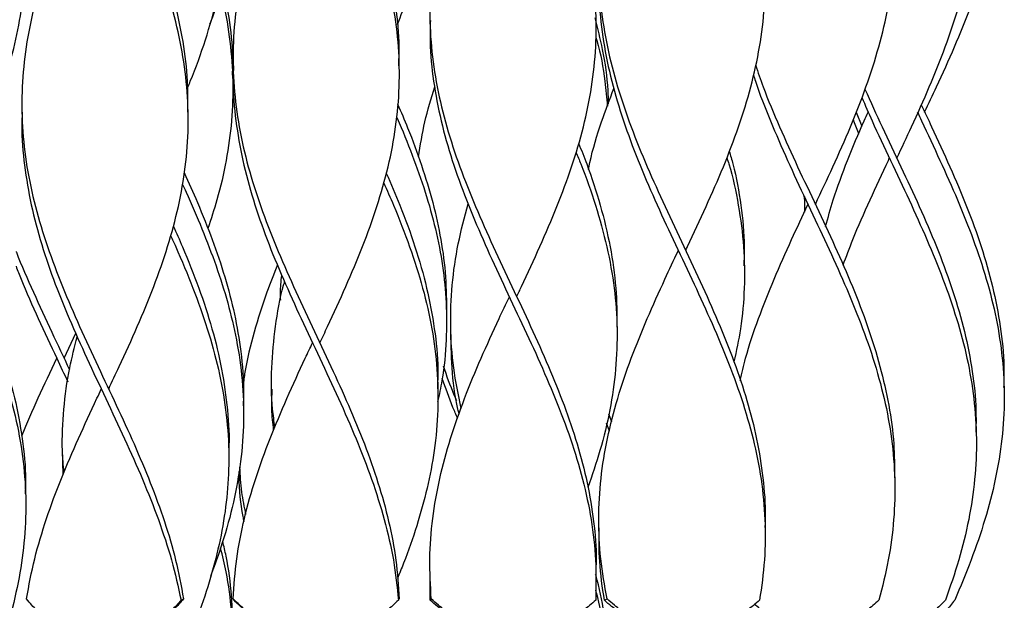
# Model space of a CAD drawing. Header units: millimetres. Extents: x 1128 to 3106, y 573 to 3385.
# Tile 10 of 44: x 1348 to 1615, y 1768 to 1925. Entities that reach past the tile are written whole.
import ezdxf

# ---------------------------------------------------------------- set-up
doc = ezdxf.new("R2010")
doc.units = ezdxf.units.MM

msp = doc.modelspace()

# ---------------------------------------------------------------- linework, layer by layer
at = {"color": 7, "linetype": 'Continuous', "lineweight": 25}
for p, q in [((1459.3, 1924.8), (1459.3, 1924.8)), ((1504.3, 1924.8), (1504.3, 1924.8)), ((1406.02, 1912.3), (1406.02, 1912.3)), ((1451.02, 1912.3), (1451.02, 1912.3)), ((1393.85, 1899.8), (1393.85, 1899.81)), ((1574.7, 1899.81), (1576.26, 1895.96)), ((1560.67, 1876.91), (1560.74, 1874.85)), ((1560.75, 1874.82), (1560.75, 1874.82)), ((1544.44, 1858.15), (1544.44, 1858.15)), ((1463.8, 1845.22), (1463.8, 1845.22)), ((1360.27, 1833.15), (1363.44, 1839.92)), ((1464.96, 1841.48), (1464.96, 1841.48)), ((1509.96, 1841.48), (1509.96, 1841.48)), ((1416.47, 1824.82), (1416.47, 1824.82)), ((1461.47, 1824.82), (1461.47, 1824.82)), ((1614.75, 1824.8), (1614.75, 1824.8)), ((1408.85, 1820.22), (1408.85, 1820.22)), ((1508.53, 1815.92), (1507.71, 1818.01)), ((1507.89, 1813.44), (1507.12, 1815.56)), ((1607.22, 1812.3), (1607.22, 1812.3)), ((1359.83, 1808.15), (1359.83, 1808.15)), ((1360.01, 1801.68), (1359.83, 1808.15)), ((1404.83, 1808.15), (1404.83, 1808.15)), ((1585.13, 1800.02), (1585.14, 1799.84)), ((1585.16, 1799.8), (1585.16, 1799.8)), ((1349.88, 1795.22), (1349.88, 1795.22)), ((1505.05, 1787.3), (1505.05, 1787.3)), ((1550.05, 1787.3), (1550.05, 1787.3)), ((1459.3, 1774.8), (1459.3, 1774.8)), ((1459.4, 1767.61), (1459.42, 1774.8)), ((1504.3, 1774.8), (1504.3, 1774.8))]:
    msp.add_line(p, q, dxfattribs=at)
at = {"color": 7, "linetype": 'Continuous', "lineweight": 25, "flags": 128}
for points in [[(1593.25, 1899.8), (1593.25, 1899.8), (1593.25, 1899.8)], [(1583.72, 1887.3), (1583.72, 1887.3), (1583.72, 1887.3)], [(1585.72, 1887.3), (1585.72, 1887.3), (1585.72, 1887.3)], [(1563.65, 1874.8), (1563.66, 1874.8), (1563.66, 1874.8)], [(1526.55, 1862.3), (1526.55, 1862.3), (1526.55, 1862.3)], [(1528.55, 1862.3), (1528.55, 1862.3), (1528.55, 1862.3)], [(1480.8, 1849.8), (1480.8, 1849.8), (1480.8, 1849.8)], [(1482.8, 1849.8), (1482.8, 1849.8), (1482.8, 1849.8)], [(1427.52, 1837.3), (1427.52, 1837.3), (1427.52, 1837.3)], [(1429.52, 1837.3), (1429.52, 1837.3), (1429.52, 1837.3)], [(1358.27, 1833.15), (1358.27, 1833.15), (1358.27, 1833.15)], [(1360.27, 1833.15), (1360.27, 1833.15), (1360.27, 1833.15)], [(1370.35, 1824.8), (1370.35, 1824.8), (1370.35, 1824.8)], [(1372.35, 1824.8), (1372.35, 1824.8), (1372.35, 1824.8)]]:
    msp.add_lwpolyline(points, dxfattribs=at)
at = {"color": 7, "linetype": 'Continuous', "lineweight": 25}
for points, knots in [([(1372.34, 1824.81), (1373.3, 1826.84), (1375.96, 1832.48), (1380.17, 1841.72), (1384.65, 1852.54), (1388.45, 1863.37), (1391.37, 1874.19), (1393.27, 1885.01), (1394.05, 1895.83), (1393.67, 1906.65), (1392.14, 1917.47), (1389.56, 1928.29), (1386.04, 1939.12), (1381.77, 1949.94), (1376.96, 1960.76), (1371.87, 1971.58), (1366.73, 1982.45), (1361.8, 1993.38), (1357.36, 2004.37), (1353.64, 2015.35), (1350.88, 2026.33), (1349.11, 2037.32), (1348.92, 2044.64), (1348.83, 2048.3)], [0, 0, 0, 0, 0.0272683, 0.0756818, 0.1241012, 0.17253, 0.2209469, 0.2693608, 0.317784, 0.3662104, 0.4146253, 0.4630405, 0.5114677, 0.55989, 0.6083037, 0.6567212, 0.7051502, 0.754292, 0.8034286, 0.8525692, 0.9017202, 0.9508632, 1, 1, 1, 1]), ([(1393.75, 1899.8), (1393.78, 1902.59), (1393.85, 1908.94), (1392.63, 1918.87), (1390.36, 1929.58), (1387.11, 1940.29), (1383.08, 1951.01), (1378.46, 1961.72), (1373.48, 1972.44), (1368.36, 1983.22), (1363.36, 1994.08), (1358.75, 2005), (1354.79, 2015.92), (1351.71, 2026.85), (1349.57, 2037.77), (1349.11, 2045.05), (1348.88, 2048.69)], [0, 0, 0, 0, 0.056062, 0.12803, 0.199982, 0.27194, 0.343916, 0.415873, 0.487825, 0.559794, 0.633169, 0.706529, 0.77989, 0.853266, 0.92664, 1, 1, 1, 1]), ([(1429.52, 1837.31), (1430.21, 1838.78), (1432.61, 1843.86), (1436.6, 1852.54), (1441.17, 1863.37), (1445.08, 1874.19), (1448.15, 1885.01), (1450.22, 1895.83), (1451.18, 1906.65), (1450.97, 1917.47), (1449.62, 1928.29), (1447.19, 1939.12), (1443.81, 1949.94), (1439.64, 1960.76), (1434.91, 1971.58), (1429.82, 1982.45), (1424.64, 1993.38), (1419.64, 2004.37), (1415.1, 2015.35), (1411.29, 2026.33), (1408.31, 2037.32), (1407.23, 2044.64), (1406.7, 2048.3)], [0, 0, 0, 0, 0.0209249, 0.0722126, 0.1235104, 0.1747955, 0.2260775, 0.2773693, 0.3286645, 0.3799475, 0.4312309, 0.4825269, 0.5338177, 0.5850995, 0.6363852, 0.6876832, 0.7397361, 0.7917837, 0.8438354, 0.8958981, 0.9479523, 1, 1, 1, 1]), ([(1450.89, 1912.31), (1450.95, 1914.49), (1451.1, 1920.25), (1450.07, 1929.58), (1447.99, 1940.29), (1444.89, 1951.01), (1440.97, 1961.72), (1436.43, 1972.44), (1431.47, 1983.22), (1426.31, 1994.08), (1421.24, 2005), (1416.55, 2015.92), (1412.5, 2026.85), (1409.2, 2037.77), (1407.88, 2045.05), (1407.21, 2048.69)], [0, 0, 0, 0, 0.048101, 0.126649, 0.205203, 0.283776, 0.36233, 0.440877, 0.519443, 0.599544, 0.679629, 0.759714, 0.839815, 0.919916, 1, 1, 1, 1]), ([(1482.8, 1849.8), (1483.23, 1850.72), (1485.36, 1855.24), (1489.13, 1863.37), (1493.77, 1874.19), (1497.8, 1885.01), (1501.02, 1895.83), (1503.25, 1906.65), (1504.38, 1917.47), (1504.36, 1928.29), (1503.18, 1939.12), (1500.92, 1949.94), (1497.67, 1960.76), (1493.61, 1971.58), (1488.92, 1982.45), (1483.84, 1993.38), (1478.63, 2004.37), (1473.58, 2015.35), (1468.98, 2026.33), (1464.99, 2037.32), (1463.1, 2044.64), (1462.15, 2048.3)], [0, 0, 0, 0, 0.013795, 0.068323, 0.122837, 0.177348, 0.231869, 0.286394, 0.340906, 0.395419, 0.449945, 0.504465, 0.558975, 0.61349, 0.668018, 0.723349, 0.778673, 0.834003, 0.889343, 0.944675, 1, 1, 1, 1]), ([(1528.55, 1862.3), (1528.72, 1862.66), (1530.58, 1866.62), (1534.12, 1874.19), (1538.84, 1885.01), (1542.98, 1895.83), (1546.33, 1906.65), (1548.72, 1917.47), (1550.03, 1928.29), (1550.19, 1939.12), (1549.19, 1949.94), (1547.08, 1960.76), (1543.98, 1971.58), (1540.02, 1982.45), (1535.38, 1993.38), (1530.31, 2004.37), (1525.09, 2015.35), (1520.02, 2026.33), (1515.28, 2037.32), (1512.71, 2044.64), (1511.42, 2048.3)], [0, 0, 0, 0, 0.00571, 0.063888, 0.122062, 0.180248, 0.238437, 0.296612, 0.354788, 0.412978, 0.471163, 0.529337, 0.587515, 0.645708, 0.704757, 0.763799, 0.822847, 0.881907, 0.940957, 1, 1, 1, 1]), ([(1563.65, 1874.81), (1565.25, 1878.21), (1568.55, 1885.21), (1573.24, 1895.83), (1577.49, 1906.65), (1580.97, 1917.47), (1583.52, 1928.29), (1585.01, 1939.12), (1585.35, 1949.94), (1584.52, 1960.76), (1582.58, 1971.58), (1579.61, 1982.45), (1575.74, 1993.38), (1571.16, 2004.37), (1566.13, 2015.35), (1560.93, 2026.33), (1555.77, 2037.32), (1552.69, 2044.64), (1551.14, 2048.3)], [0, 0, 0, 0, 0.058797, 0.121175, 0.183557, 0.245925, 0.308293, 0.370677, 0.433054, 0.49542, 0.557791, 0.620177, 0.683481, 0.746778, 0.810081, 0.873397, 0.936702, 1, 1, 1, 1]), ([(1585.72, 1887.31), (1587.06, 1890.15), (1590.09, 1896.6), (1594.59, 1906.65), (1598.94, 1917.47), (1602.56, 1928.29), (1605.26, 1939.12), (1606.92, 1949.94), (1607.44, 1960.76), (1606.79, 1971.58), (1605.02, 1982.45), (1602.17, 1993.38), (1598.39, 2004.37), (1593.89, 2015.35), (1588.91, 2026.33), (1583.69, 2037.32), (1580.31, 2044.64), (1578.61, 2048.3)], [0, 0, 0, 0, 0.0529305, 0.1201573, 0.187368, 0.2545793, 0.3218072, 0.3890281, 0.4562373, 0.5234517, 0.5906821, 0.6589019, 0.7271147, 0.7953329, 0.8635655, 0.931787, 1, 1, 1, 1]), ([(1593.24, 1899.81), (1594.32, 1902.09), (1597.1, 1907.98), (1601.4, 1917.47), (1605.84, 1928.29), (1609.58, 1939.12), (1612.44, 1949.94), (1614.26, 1960.76), (1614.96, 1971.58), (1614.49, 1982.45), (1612.87, 1993.38), (1610.15, 2004.37), (1606.49, 2015.35), (1602.08, 2026.33), (1597.14, 2037.32), (1593.69, 2044.64), (1591.96, 2048.3)], [0, 0, 0, 0, 0.046092, 0.11896, 0.19183, 0.264717, 0.337596, 0.410463, 0.483336, 0.556226, 0.630188, 0.704143, 0.778104, 0.85208, 0.926045, 1, 1, 1, 1]), ([(1399.77, 1923.71), (1400.06, 1924.42), (1401.68, 1928.5), (1404.06, 1935.95), (1406.67, 1946.05), (1408.33, 1956.15), (1409.02, 1966.25), (1408.69, 1976.69), (1407.23, 1987.46), (1404.6, 1998.57), (1400.98, 2009.68), (1396.81, 2020.27), (1393.71, 2027.15), (1392.28, 2030.33)], [0, 0, 0, 0, 0.020081, 0.114804, 0.209538, 0.304289, 0.399007, 0.49376, 0.597964, 0.702156, 0.80635, 0.910561, 1, 1, 1, 1]), ([(1450.5, 1923.54), (1451.45, 1925.88), (1453.92, 1931.95), (1457.07, 1941.75), (1459.79, 1952.95), (1461.33, 1964.08), (1461.66, 1975.15), (1460.8, 1986.15), (1458.78, 1997.15), (1455.8, 2007.85), (1452.08, 2018.25), (1449.02, 2025.77), (1447.14, 2029.93), (1446.78, 2030.73)], [0, 0, 0, 0, 0.065375, 0.169857, 0.274345, 0.378851, 0.481484, 0.584101, 0.686719, 0.789357, 0.883569, 0.977757, 1, 1, 1, 1]), ([(1393.76, 1906.53), (1393.99, 1907.07), (1395.81, 1911.34), (1398.64, 1919.35), (1401.91, 1930.55), (1404.05, 1941.75), (1405.01, 1952.95), (1404.73, 1964.08), (1403.26, 1975.15), (1400.68, 1986.15), (1397.13, 1997.15), (1393.21, 2007.19), (1390.36, 2013.57), (1389.15, 2016.28)], [0, 0, 0, 0, 0.014772, 0.1168295, 0.2188708, 0.3209073, 0.4229508, 0.5250118, 0.6252439, 0.7254598, 0.8256771, 0.9259136, 1, 1, 1, 1]), ([(1526.56, 2012.3), (1525.33, 2009.7), (1522.37, 2003.42), (1517.89, 1993.45), (1513.46, 1982.48), (1509.79, 1971.58), (1507.06, 1960.76), (1505.38, 1949.94), (1504.83, 1939.12), (1505.45, 1928.29), (1507.19, 1917.47), (1509.98, 1906.65), (1513.66, 1895.83), (1518.06, 1885.01), (1522.94, 1874.19), (1528.05, 1863.37), (1533.14, 1852.54), (1537.95, 1841.72), (1542.18, 1831.01), (1545.63, 1820.42), (1548.21, 1809.93), (1549.69, 1799.45), (1550.26, 1791.91), (1550.01, 1787.86), (1549.98, 1787.31)], [0, 0, 0, 0, 0.034681, 0.083782, 0.132888, 0.180993, 0.229087, 0.277178, 0.325277, 0.373381, 0.421472, 0.469564, 0.517667, 0.565767, 0.613858, 0.661951, 0.710057, 0.758153, 0.806243, 0.852838, 0.899439, 0.946025, 0.992619, 1, 1, 1, 1]), ([(1336.62, 1888.43), (1337.5, 1890.46), (1340, 1896.21), (1343.33, 1905.31), (1346.45, 1915.75), (1348.61, 1925.85), (1349.82, 1935.95), (1350.03, 1946.05), (1349.23, 1956.15), (1347.45, 1966.25), (1344.7, 1976.69), (1340.97, 1987.46), (1336.86, 1997.54), (1333.94, 2003.92), (1332.72, 2006.6)], [0, 0, 0, 0, 0.051749, 0.145753, 0.231207, 0.316694, 0.402151, 0.487617, 0.573098, 0.65855, 0.744033, 0.838043, 0.932042, 1, 1, 1, 1]), ([(1480.81, 1999.8), (1479.81, 1997.68), (1477.07, 1991.88), (1472.8, 1982.48), (1468.32, 1971.58), (1464.55, 1960.76), (1461.67, 1949.94), (1459.82, 1939.12), (1459.09, 1928.29), (1459.53, 1917.47), (1461.1, 1906.65), (1463.73, 1895.83), (1467.29, 1885.01), (1471.59, 1874.19), (1476.41, 1863.37), (1481.51, 1852.54), (1486.62, 1841.72), (1491.43, 1831.01), (1495.72, 1820.42), (1499.29, 1809.93), (1502.04, 1799.45), (1503.74, 1788.97), (1504.46, 1780.75), (1504.24, 1776.03), (1504.18, 1774.81)], [0, 0, 0, 0, 0.0282283, 0.0773339, 0.1254394, 0.1735334, 0.2216237, 0.2697225, 0.3178262, 0.365918, 0.4140094, 0.4621124, 0.510212, 0.5583025, 0.606396, 0.6545013, 0.7025972, 0.7506873, 0.7972827, 0.8438828, 0.8904693, 0.9370629, 0.9836644, 1, 1, 1, 1]), ([(1427.53, 1987.3), (1426.76, 1985.67), (1424.28, 1980.43), (1420.23, 1971.58), (1415.69, 1960.76), (1411.81, 1949.94), (1408.78, 1939.12), (1406.76, 1928.29), (1405.85, 1917.47), (1406.11, 1906.65), (1407.51, 1895.83), (1409.98, 1885.01), (1413.41, 1874.19), (1417.6, 1863.37), (1422.36, 1852.54), (1427.43, 1841.72), (1432.5, 1831.01), (1437.32, 1820.42), (1441.67, 1809.93), (1445.39, 1799.45), (1448.28, 1788.97), (1450.3, 1778.49), (1450.75, 1771.5), (1450.98, 1768)], [0, 0, 0, 0, 0.022346, 0.071701, 0.121043, 0.170382, 0.219729, 0.269081, 0.318422, 0.367761, 0.417113, 0.466461, 0.5158, 0.565142, 0.614496, 0.66384, 0.713179, 0.760984, 0.808794, 0.856589, 0.904392, 0.952204, 1, 1, 1, 1]), ([(1370.35, 1974.8), (1369.85, 1973.73), (1367.64, 1969.05), (1363.81, 1960.76), (1359.18, 1949.94), (1355.18, 1939.12), (1352.01, 1928.29), (1349.83, 1917.47), (1348.75, 1906.65), (1348.82, 1895.83), (1350.05, 1885.01), (1352.36, 1874.19), (1355.65, 1863.37), (1359.74, 1852.54), (1364.42, 1841.72), (1369.41, 1831.01), (1374.44, 1820.42), (1379.26, 1809.93), (1383.71, 1799.45), (1387.54, 1788.97), (1390.68, 1778.49), (1391.96, 1771.5), (1392.61, 1768)], [0, 0, 0, 0, 0.015597, 0.067922, 0.120242, 0.172572, 0.224907, 0.277229, 0.329551, 0.381885, 0.434216, 0.486537, 0.538861, 0.591197, 0.643524, 0.695844, 0.746538, 0.797238, 0.847922, 0.898614, 0.949315, 1, 1, 1, 1]), ([(1505.17, 1936.68), (1505.13, 1934.31), (1505.04, 1928.37), (1506.18, 1918.87), (1508.37, 1908.15), (1511.58, 1897.44), (1515.57, 1886.72), (1520.16, 1876.01), (1525.12, 1865.29), (1530.21, 1854.58), (1535.16, 1843.87), (1539.76, 1833.08), (1543.77, 1822.23), (1546.95, 1811.3), (1549.13, 1800.38), (1550.17, 1789.46), (1550.1, 1778.53), (1549.08, 1771.25), (1548.56, 1767.61)], [0, 0, 0, 0, 0.041982, 0.105346, 0.168725, 0.232104, 0.295468, 0.358838, 0.422223, 0.485592, 0.548956, 0.612335, 0.676952, 0.741557, 0.806161, 0.870779, 0.935396, 1, 1, 1, 1]), ([(1403.19, 1933.63), (1403.69, 1931.35), (1405.01, 1925.46), (1405.9, 1917.52), (1405.83, 1911.85), (1405.81, 1909.79)], [0, 0, 0, 0, 0.28672, 0.740752, 1, 1, 1, 1]), ([(1402.63, 1931.95), (1402.85, 1931.16), (1404.05, 1926.8), (1405.27, 1918.87), (1406.13, 1908.15), (1405.77, 1897.44), (1404.29, 1886.72), (1402.08, 1876.99), (1400.04, 1870.84), (1399.18, 1868.25)], [0, 0, 0, 0, 0.037153, 0.205347, 0.373581, 0.541815, 0.710009, 0.878217, 1, 1, 1, 1]), ([(1459.44, 1924.55), (1459.38, 1922.66), (1459.21, 1917.19), (1460.17, 1908.15), (1462.18, 1897.44), (1465.23, 1886.72), (1469.1, 1876.01), (1473.61, 1865.29), (1478.53, 1854.58), (1483.61, 1843.87), (1488.64, 1833.08), (1493.35, 1822.23), (1497.48, 1811.3), (1500.81, 1800.38), (1503.12, 1789.46), (1504.4, 1778.53), (1504.26, 1771.25), (1504.2, 1767.61)], [0, 0, 0, 0, 0.036218, 0.104494, 0.17277, 0.24103, 0.309296, 0.377578, 0.445844, 0.514104, 0.582381, 0.651991, 0.721587, 0.791183, 0.860794, 0.930404, 1, 1, 1, 1]), ([(1503.95, 1925.28), (1504.66, 1922.44), (1506.3, 1915.9), (1507.43, 1908.13), (1507.54, 1903.2), (1507.57, 1901.98)], [0, 0, 0, 0, 0.3656375, 0.8424425, 1, 1, 1, 1]), ([(1504.18, 1920.31), (1504.3, 1919.93), (1505.48, 1915.87), (1506.64, 1909.56), (1507.15, 1903.63), (1507.35, 1901.37)], [0, 0, 0, 0, 0.061375, 0.642239, 1, 1, 1, 1]), ([(1406.16, 1912.3), (1406.09, 1910.92), (1405.87, 1905.96), (1406.66, 1897.44), (1408.49, 1886.72), (1411.39, 1876.01), (1415.13, 1865.29), (1419.55, 1854.58), (1424.42, 1843.87), (1429.52, 1833.08), (1434.61, 1822.23), (1439.42, 1811.3), (1443.66, 1800.38), (1447.09, 1789.46), (1449.64, 1778.53), (1450.4, 1771.25), (1450.77, 1767.61)], [0, 0, 0, 0, 0.028677, 0.102734, 0.176773, 0.250818, 0.324882, 0.398927, 0.472967, 0.547023, 0.622527, 0.698016, 0.773504, 0.849009, 0.924512, 1, 1, 1, 1]), ([(1547.46, 1912.55), (1548.13, 1910.59), (1550.02, 1905.01), (1553.92, 1895.83), (1558.82, 1885.01), (1563.96, 1874.19), (1569.02, 1863.37), (1573.76, 1852.54), (1577.92, 1841.72), (1581.28, 1831.01), (1583.66, 1820.42), (1585.05, 1810.37), (1585.09, 1803.81), (1585.11, 1800.75)], [0, 0, 0, 0, 0.052784, 0.149588, 0.246386, 0.343165, 0.43995, 0.536759, 0.633549, 0.730328, 0.824098, 0.917878, 1, 1, 1, 1]), ([(1546.88, 1909.9), (1547.06, 1909.32), (1548.32, 1905.16), (1551.45, 1897.44), (1556.06, 1886.72), (1561.08, 1876.01), (1566.15, 1865.29), (1571.06, 1854.58), (1575.55, 1843.87), (1579.41, 1833.08), (1582.44, 1822.23), (1584.46, 1811.3), (1585.34, 1800.38), (1585.03, 1789.46), (1583.61, 1778.53), (1581.77, 1771.25), (1580.86, 1767.61)], [0, 0, 0, 0, 0.012299, 0.087604, 0.162892, 0.238186, 0.313498, 0.388792, 0.46408, 0.539385, 0.616162, 0.692924, 0.769685, 0.846463, 0.923239, 1, 1, 1, 1]), ([(1456.2, 1887.66), (1456.71, 1890.83), (1457.73, 1897.15), (1459.65, 1903.47), (1460.6, 1906.63)], [0, 0, 0, 0, 0.500035, 1, 1, 1, 1]), ([(1502.26, 1884.21), (1502.38, 1884.85), (1503.2, 1889.17), (1505.47, 1896.51), (1507.98, 1903.19), (1509.11, 1906.22)], [0, 0, 0, 0, 0.088362, 0.588059, 1, 1, 1, 1]), ([(1577.09, 1905.96), (1578.62, 1902.58), (1581.78, 1895.6), (1586.83, 1885.01), (1591.85, 1874.19), (1596.52, 1863.37), (1600.57, 1852.54), (1603.83, 1841.72), (1606.05, 1831.01), (1607.21, 1821.48), (1607.15, 1815.55), (1607.12, 1813.11)], [0, 0, 0, 0, 0.109078, 0.225637, 0.342173, 0.458717, 0.575289, 0.691839, 0.808374, 0.921288, 1, 1, 1, 1]), ([(1576.23, 1903.75), (1577.15, 1901.65), (1579.61, 1895.97), (1584, 1886.72), (1589.06, 1876.01), (1593.91, 1865.29), (1598.3, 1854.58), (1602.01, 1843.87), (1604.88, 1833.08), (1606.72, 1822.23), (1607.44, 1811.3), (1606.97, 1800.38), (1605.33, 1789.46), (1602.66, 1778.53), (1600.13, 1771.25), (1598.87, 1767.61)], [0, 0, 0, 0, 0.046408, 0.125095, 0.203788, 0.282501, 0.361195, 0.439882, 0.518588, 0.598831, 0.679058, 0.759286, 0.83953, 0.919773, 1, 1, 1, 1]), ([(1450.57, 1901.95), (1451.49, 1899.82), (1453.86, 1894.32), (1457.12, 1885.45), (1460.2, 1875.35), (1462.4, 1865.25), (1463.72, 1855.22), (1463.77, 1848.55), (1463.79, 1845.25)], [0, 0, 0, 0, 0.112943, 0.291092, 0.469192, 0.647362, 0.825475, 1, 1, 1, 1]), ([(1592.33, 1901.75), (1593.26, 1899.77), (1595.9, 1894.19), (1600.13, 1885.01), (1604.72, 1874.19), (1608.66, 1863.37), (1611.78, 1852.54), (1613.85, 1841.72), (1614.83, 1832.62), (1614.68, 1827.12), (1614.62, 1825.23)], [0, 0, 0, 0, 0.077336, 0.218765, 0.360166, 0.501576, 0.643021, 0.784439, 0.925839, 1, 1, 1, 1]), ([(1348.95, 1899.8), (1348.9, 1899.01), (1348.64, 1894.65), (1349.29, 1886.72), (1350.92, 1876.01), (1353.67, 1865.29), (1357.28, 1854.58), (1361.6, 1843.87), (1366.44, 1833.08), (1371.57, 1822.23), (1376.71, 1811.3), (1381.59, 1800.38), (1385.9, 1789.46), (1389.54, 1778.53), (1391.14, 1771.25), (1391.94, 1767.61)], [0, 0, 0, 0, 0.017886, 0.098927, 0.179974, 0.261041, 0.342088, 0.423129, 0.504189, 0.586833, 0.669459, 0.752086, 0.834731, 0.917374, 1, 1, 1, 1]), ([(1450.27, 1898.51), (1450.33, 1898.39), (1451.87, 1894.94), (1454.59, 1888.15), (1458.15, 1878.15), (1460.93, 1868.15), (1462.86, 1858.15), (1463.86, 1848.15), (1463.83, 1837.82), (1463.04, 1828.88), (1461.81, 1823.28), (1461.39, 1821.35)], [0, 0, 0, 0, 0.004733, 0.134305, 0.263927, 0.393499, 0.5231, 0.652701, 0.782272, 0.924835, 1, 1, 1, 1]), ([(1566.44, 1868.82), (1567.09, 1871.22), (1568.71, 1877.18), (1572.31, 1886.72), (1575.59, 1894.66), (1577.6, 1899.02), (1577.96, 1899.81)], [0, 0, 0, 0, 0.231989, 0.577667, 0.923318, 1, 1, 1, 1]), ([(1591.26, 1899.81), (1591.63, 1899.02), (1593.67, 1894.65), (1597.42, 1886.72), (1602.21, 1876.01), (1606.5, 1865.29), (1610.08, 1854.58), (1612.76, 1843.87), (1614.43, 1833.08), (1614.97, 1822.23), (1614.33, 1811.3), (1612.54, 1800.38), (1609.68, 1789.46), (1605.95, 1778.53), (1602.9, 1771.25), (1601.38, 1767.61)], [0, 0, 0, 0, 0.017944, 0.09898, 0.180022, 0.261085, 0.342127, 0.423163, 0.504218, 0.586857, 0.669479, 0.752101, 0.83474, 0.917378, 1, 1, 1, 1]), ([(1573.89, 1897.73), (1573.93, 1897.63), (1574.49, 1896.34), (1574.95, 1895.04), (1575.37, 1893.85)], [0, 0, 0, 0, 0.075991, 1, 1, 1, 1]), ([(1499.54, 1891.36), (1500.3, 1889.49), (1502.57, 1883.89), (1505.56, 1874.55), (1508.26, 1863.35), (1509.85, 1852.34), (1509.91, 1845.06), (1509.94, 1841.52)], [0, 0, 0, 0, 0.112537, 0.337237, 0.561953, 0.786707, 1, 1, 1, 1]), ([(1498.83, 1888.94), (1499.28, 1887.88), (1501.3, 1883.08), (1504.26, 1874.55), (1507.38, 1863.35), (1509.36, 1852.22), (1510.16, 1841.15), (1509.76, 1830.15), (1508.16, 1819.15), (1505.61, 1808.48), (1503.22, 1801.47), (1502.08, 1798.13)], [0, 0, 0, 0, 0.035174, 0.158485, 0.281804, 0.405145, 0.526275, 0.647386, 0.768498, 0.889634, 1, 1, 1, 1]), ([(1539.68, 1887.49), (1539.87, 1886.91), (1541.26, 1882.6), (1542.92, 1874.55), (1544.42, 1863.35), (1544.57, 1852.22), (1543.69, 1841.81), (1542.26, 1835.14), (1541.61, 1832.13)], [0, 0, 0, 0, 0.031418, 0.233709, 0.436013, 0.638352, 0.837066, 1, 1, 1, 1]), ([(1540.34, 1889.22), (1540.68, 1888.06), (1542.12, 1883.17), (1543.57, 1874.55), (1544.57, 1865.35), (1544.35, 1859.89), (1544.28, 1858.15)], [0, 0, 0, 0, 0.11163, 0.472144, 0.832682, 1, 1, 1, 1]), ([(1571.15, 1858.34), (1572.02, 1860.65), (1574.22, 1866.55), (1578.44, 1876.01), (1581.86, 1883.35), (1583.63, 1887.11), (1583.72, 1887.3)], [0, 0, 0, 0, 0.240158, 0.610078, 0.979906, 1, 1, 1, 1]), ([(1392.8, 1883.4), (1394.01, 1880.72), (1396.73, 1874.67), (1400.47, 1865.25), (1403.89, 1855.15), (1406.53, 1845.05), (1408.26, 1834.61), (1409.03, 1826.34), (1408.78, 1821.43), (1408.71, 1820.22)], [0, 0, 0, 0, 0.127374, 0.287284, 0.447143, 0.607009, 0.766915, 0.94275, 1, 1, 1, 1]), ([(1447.5, 1883.29), (1448.76, 1880.37), (1451.64, 1873.73), (1455.39, 1863.35), (1458.6, 1852.22), (1460.65, 1841.15), (1461.6, 1832.04), (1461.39, 1826.6), (1461.32, 1824.82)], [0, 0, 0, 0, 0.149405, 0.340964, 0.532556, 0.720714, 0.908842, 1, 1, 1, 1]), ([(1392.27, 1880.35), (1392.61, 1879.61), (1394.49, 1875.55), (1397.66, 1868.15), (1401.51, 1858.15), (1404.69, 1848.15), (1407.14, 1837.82), (1408.66, 1827.15), (1409.05, 1816.15), (1408.24, 1805.15), (1406.26, 1794.15), (1403.46, 1783.77), (1401, 1777.06), (1399.89, 1774.02)], [0, 0, 0, 0, 0.020656, 0.114693, 0.20875, 0.302808, 0.396845, 0.50031, 0.603766, 0.707206, 0.810647, 0.914108, 1, 1, 1, 1]), ([(1446.77, 1880.69), (1447.68, 1878.64), (1450.26, 1872.86), (1453.93, 1863.35), (1457.49, 1852.22), (1460.02, 1841.15), (1461.42, 1830.15), (1461.63, 1819.15), (1460.67, 1808.43), (1458.7, 1797.98), (1455.85, 1787.81), (1453.05, 1779.65), (1451.08, 1774.89), (1450.51, 1773.52)], [0, 0, 0, 0, 0.057257, 0.1617589, 0.2662787, 0.3689257, 0.471556, 0.5741878, 0.6768393, 0.7717618, 0.8666609, 0.9615958, 1, 1, 1, 1]), ([(1560.57, 1877.13), (1560.66, 1876.27), (1560.81, 1874.8), (1560.73, 1873.33), (1560.69, 1872.72)], [0, 0, 0, 0, 0.585224, 1, 1, 1, 1]), ([(1467.74, 1819.54), (1467, 1823.21), (1465.52, 1830.61), (1464.75, 1841.75), (1465.17, 1852.95), (1466.74, 1864.03), (1468.68, 1871.38), (1469.63, 1874.99)], [0, 0, 0, 0, 0.198527, 0.400494, 0.602475, 0.804491, 1, 1, 1, 1]), ([(1543.32, 1827.12), (1543.78, 1829.13), (1545.05, 1834.71), (1548.18, 1843.87), (1552.4, 1854.58), (1557, 1864.89), (1560.17, 1871.63), (1561.66, 1874.8)], [0, 0, 0, 0, 0.126461, 0.351187, 0.57586, 0.800551, 1, 1, 1, 1]), ([(1389.82, 1868.98), (1390.66, 1867.1), (1393.18, 1861.49), (1396.83, 1852.22), (1400.46, 1841.15), (1403.13, 1830.15), (1404.58, 1819.15), (1405.09, 1811.82), (1404.83, 1808.15), (1404.83, 1808.15)], [0, 0, 0, 0, 0.09251, 0.276657, 0.457504, 0.638322, 0.819142, 0.999997, 1, 1, 1, 1]), ([(1389.11, 1866.37), (1389.57, 1865.36), (1391.74, 1860.62), (1395.21, 1852.22), (1399.18, 1841.15), (1402.21, 1830.15), (1404.2, 1819.15), (1405.01, 1808.43), (1404.7, 1797.98), (1403.39, 1787.81), (1401.13, 1777.64), (1398.02, 1767.46), (1394.22, 1757.35), (1389.91, 1747.3), (1386.21, 1739.26), (1383.98, 1734.54), (1383.33, 1733.15)], [0, 0, 0, 0, 0.022658, 0.106737, 0.189311, 0.271871, 0.354432, 0.437008, 0.513368, 0.589708, 0.666078, 0.742425, 0.818771, 0.893779, 0.968756, 1, 1, 1, 1]), ([(1347.31, 1862.02), (1347.33, 1861.97), (1348.68, 1858.31), (1351.96, 1851.04), (1356.82, 1840.43), (1360.13, 1833.43), (1361.74, 1830.04)], [0, 0, 0, 0, 0.004931, 0.343225, 0.681597, 1, 1, 1, 1]), ([(1507.26, 1768), (1506.62, 1771.62), (1505.34, 1778.86), (1504.85, 1789.72), (1505.45, 1800.58), (1507.2, 1811.43), (1510.01, 1822.29), (1513.69, 1833.1), (1518.07, 1843.87), (1522.45, 1853.58), (1525.34, 1859.73), (1526.56, 1862.3)], [0, 0, 0, 0, 0.115131, 0.230281, 0.345444, 0.460579, 0.575712, 0.690869, 0.804502, 0.918109, 1, 1, 1, 1]), ([(1333.38, 1859.39), (1334.03, 1857.98), (1336.23, 1853.2), (1339.64, 1845.05), (1343.51, 1834.61), (1346.7, 1823.84), (1348.89, 1812.73), (1349.94, 1803.61), (1349.79, 1798.19), (1349.75, 1796.47)], [0, 0, 0, 0, 0.067452, 0.227969, 0.388527, 0.565078, 0.741631, 0.918209, 1, 1, 1, 1]), ([(1347.26, 1858.07), (1347.7, 1856.91), (1349.51, 1852.17), (1353.27, 1843.87), (1357.59, 1834.59), (1360.27, 1828.9), (1361.27, 1826.77)], [0, 0, 0, 0, 0.111623, 0.45383, 0.796115, 1, 1, 1, 1]), ([(1418.04, 1858.45), (1417.05, 1855.98), (1414.62, 1849.91), (1411.64, 1840.22), (1409.47, 1831.77), (1408.88, 1826.92), (1408.73, 1825.68)], [0, 0, 0, 0, 0.226112, 0.556406, 0.886626, 1, 1, 1, 1]), ([(1332.69, 1856.69), (1333.99, 1853.84), (1336.8, 1847.66), (1340.83, 1837.82), (1344.56, 1827.15), (1347.5, 1816.15), (1349.38, 1805.15), (1350.1, 1794.15), (1349.61, 1783.23), (1347.99, 1772.4), (1345.34, 1761.65), (1341.79, 1750.91), (1337.5, 1740.16), (1332.95, 1729.93), (1329.82, 1723.28), (1328.37, 1720.22)], [0, 0, 0, 0, 0.0625799, 0.1358483, 0.2164628, 0.2970707, 0.3776654, 0.4582613, 0.5388727, 0.6176363, 0.6963821, 0.7751328, 0.8539036, 0.9326567, 1, 1, 1, 1]), ([(1418.91, 1848.83), (1418.87, 1850.27), (1418.82, 1852.52), (1419.11, 1854.78), (1419.21, 1855.59)], [0, 0, 0, 0, 0.638779, 1, 1, 1, 1]), ([(1417.35, 1814.51), (1417.12, 1816.13), (1416.36, 1821.47), (1416.33, 1830.55), (1417.38, 1841.75), (1418.7, 1849.51), (1419.88, 1853.53), (1419.96, 1853.83)], [0, 0, 0, 0, 0.123093, 0.40797, 0.692833, 0.977716, 1, 1, 1, 1]), ([(1459.67, 1768), (1459.46, 1771.62), (1459.05, 1778.86), (1459.91, 1789.72), (1461.81, 1800.58), (1464.76, 1811.43), (1468.59, 1822.29), (1473.08, 1833.1), (1477.25, 1842.27), (1479.87, 1847.82), (1480.81, 1849.8)], [0, 0, 0, 0, 0.132724, 0.265471, 0.398232, 0.530961, 0.663687, 0.796441, 0.927439, 1, 1, 1, 1]), ([(1467.21, 1818.01), (1467.1, 1818.46), (1466.07, 1822.64), (1465.12, 1830.45), (1465.02, 1837.81), (1464.97, 1841.45)], [0, 0, 0, 0, 0.0573582, 0.5351581, 1, 1, 1, 1]), ([(1360.25, 1802.23), (1360.08, 1804.2), (1359.59, 1809.91), (1360.07, 1819.35), (1361.41, 1829.62), (1363.12, 1836.16), (1363.85, 1838.96)], [0, 0, 0, 0, 0.1611835, 0.4661317, 0.7710313, 1, 1, 1, 1]), ([(1406.06, 1768), (1406.3, 1771.62), (1406.78, 1778.86), (1408.93, 1789.72), (1412.01, 1800.58), (1415.96, 1811.43), (1420.55, 1822.29), (1424.51, 1830.92), (1426.87, 1835.92), (1427.53, 1837.3)], [0, 0, 0, 0, 0.156661, 0.313347, 0.470051, 0.626718, 0.783381, 0.940077, 1, 1, 1, 1]), ([(1348.8, 1812.15), (1350.27, 1815.58), (1353.28, 1822.58), (1356.6, 1829.58), (1358.27, 1833.15), (1358.27, 1833.15)], [0, 0, 0, 0, 0.489757, 0.999999, 1, 1, 1, 1]), ([(1466.56, 1821.62), (1466.35, 1822.13), (1465, 1825.25), (1463.89, 1828.37), (1462.97, 1830.98)], [0, 0, 0, 0, 0.163213, 1, 1, 1, 1]), ([(1466.8, 1816.85), (1466.38, 1817.84), (1464.82, 1821.45), (1463.55, 1825.06), (1462.63, 1827.69)], [0, 0, 0, 0, 0.272039, 1, 1, 1, 1]), ([(1350.09, 1768), (1350.76, 1771.62), (1352.1, 1778.86), (1355.4, 1789.72), (1359.44, 1800.58), (1364.11, 1811.43), (1367.86, 1819.51), (1369.96, 1823.97), (1370.35, 1824.8)], [0, 0, 0, 0, 0.191133, 0.382299, 0.573486, 0.764626, 0.955762, 1, 1, 1, 1]), ([(1417, 1813.67), (1416.78, 1815.57), (1416.35, 1819.28), (1416.54, 1822.99), (1416.63, 1824.81)], [0, 0, 0, 0, 0.509677, 1, 1, 1, 1]), ([(1407.57, 1802.47), (1407.57, 1801.99), (1407.54, 1797.93), (1408.01, 1793.4), (1408.84, 1789.37), (1408.93, 1788.91)], [0, 0, 0, 0, 0.10795, 0.897903, 1, 1, 1, 1]), ([(1407.79, 1803.7), (1407.9, 1801.44), (1408.12, 1797.16), (1409, 1792.88), (1409.41, 1790.86)], [0, 0, 0, 0, 0.526767, 1, 1, 1, 1]), ([(1506.54, 1767.61), (1506.02, 1771.12), (1505.05, 1777.68), (1505.09, 1784.23), (1505.11, 1787.27)], [0, 0, 0, 0, 0.536431, 1, 1, 1, 1]), ([(1405.93, 1758.15), (1405.88, 1761.72), (1405.79, 1768.87), (1404.72, 1777.33), (1403.53, 1782.22), (1403.21, 1783.55)], [0, 0, 0, 0, 0.421938, 0.843779, 1, 1, 1, 1]), ([(1399.17, 1718.22), (1399.53, 1719.21), (1401.17, 1723.81), (1403.29, 1732.01), (1405.29, 1742.83), (1406.12, 1753.65), (1405.76, 1764.47), (1404.6, 1773.86), (1403.16, 1779.63), (1402.63, 1781.8)], [0, 0, 0, 0, 0.046617, 0.216851, 0.387043, 0.557228, 0.727447, 0.897671, 1, 1, 1, 1]), ([(1507.64, 1752.23), (1507.64, 1752.42), (1507.64, 1755.98), (1506.64, 1762.91), (1505.44, 1770.17), (1504.32, 1774.06), (1504.17, 1774.58)], [0, 0, 0, 0, 0.024864, 0.477847, 0.930654, 1, 1, 1, 1]), ([(1507.38, 1751.5), (1507.1, 1754.26), (1506.49, 1760.3), (1505.28, 1766.59), (1504.26, 1770.12), (1504.18, 1770.38)], [0, 0, 0, 0, 0.439294, 0.958807, 1, 1, 1, 1]), ([(1391.94, 1767.61), (1391.11, 1766.67), (1389.44, 1764.8), (1386.25, 1762.37), (1382.58, 1760.4), (1378.58, 1759), (1374.38, 1758.22), (1370.12, 1758.07), (1365.66, 1758.55), (1361.4, 1759.73), (1357.5, 1761.53), (1354.24, 1763.72), (1351.79, 1765.93), (1350.56, 1767.43), (1350.09, 1768)], [0, 0, 0, 0, 0.086355, 0.172652, 0.259123, 0.345634, 0.430021, 0.515276, 0.60052, 0.698033, 0.781415, 0.86494, 0.948501, 1, 1, 1, 1]), ([(1392.61, 1768), (1391.79, 1767.05), (1390.16, 1765.13), (1387.01, 1762.64), (1383.37, 1760.6), (1379.39, 1759.14), (1375.39, 1758.28), (1372.75, 1758.22), (1371.52, 1758.19)], [0, 0, 0, 0, 0.1718355, 0.3435486, 0.5157148, 0.6879519, 0.8544219, 1, 1, 1, 1]), ([(1391.94, 1767.61), (1392, 1767.64), (1392.12, 1767.71), (1392.34, 1767.84), (1392.5, 1767.94), (1392.61, 1768)], [0, 0, 0, 0, 0.269889, 0.539779, 1, 1, 1, 1]), ([(1450.77, 1767.61), (1449.77, 1766.67), (1447.77, 1764.8), (1444.2, 1762.37), (1440.28, 1760.4), (1436.13, 1759), (1431.85, 1758.22), (1427.54, 1758.07), (1423.03, 1758.55), (1418.65, 1759.73), (1414.53, 1761.53), (1410.95, 1763.72), (1408.14, 1765.93), (1406.64, 1767.43), (1406.06, 1768)], [0, 0, 0, 0, 0.086355, 0.172652, 0.259123, 0.345634, 0.430021, 0.515276, 0.60052, 0.698033, 0.781415, 0.86494, 0.948501, 1, 1, 1, 1]), ([(1406.27, 1767.61), (1406.26, 1767.64), (1406.22, 1767.71), (1406.15, 1767.84), (1406.1, 1767.94), (1406.06, 1768)], [0, 0, 0, 0, 0.2698894, 0.539779, 1, 1, 1, 1]), ([(1428.43, 1758.19), (1428.24, 1758.18), (1426.62, 1758.08), (1423.34, 1758.51), (1418.94, 1759.56), (1414.8, 1761.31), (1411.19, 1763.44), (1408.36, 1765.59), (1406.84, 1767.06), (1406.27, 1767.61)], [0, 0, 0, 0, 0.023113, 0.195178, 0.392734, 0.561782, 0.729961, 0.898198, 1, 1, 1, 1]), ([(1450.77, 1767.61), (1450.79, 1767.64), (1450.83, 1767.71), (1450.89, 1767.84), (1450.95, 1767.94), (1450.98, 1768)], [0, 0, 0, 0, 0.269889, 0.539779, 1, 1, 1, 1]), ([(1459.4, 1767.61), (1459.43, 1767.64), (1459.48, 1767.71), (1459.57, 1767.84), (1459.63, 1767.94), (1459.67, 1768)], [0, 0, 0, 0, 0.2698894, 0.539779, 1, 1, 1, 1]), ([(1481.46, 1758.19), (1481.28, 1758.18), (1479.74, 1758.08), (1476.65, 1758.51), (1472.44, 1759.56), (1468.37, 1761.31), (1464.7, 1763.44), (1461.72, 1765.59), (1460.04, 1767.06), (1459.4, 1767.61)], [0, 0, 0, 0, 0.023113, 0.195178, 0.392734, 0.561782, 0.729961, 0.898198, 1, 1, 1, 1]), ([(1504.2, 1767.61), (1503.09, 1766.67), (1500.89, 1764.8), (1497.19, 1762.37), (1493.29, 1760.4), (1489.26, 1759), (1485.2, 1758.22), (1481.13, 1758.07), (1476.87, 1758.55), (1472.67, 1759.73), (1468.62, 1761.53), (1464.96, 1763.72), (1461.98, 1765.93), (1460.31, 1767.43), (1459.67, 1768)], [0, 0, 0, 0, 0.086355, 0.172652, 0.259123, 0.345634, 0.430021, 0.515276, 0.60052, 0.698033, 0.781415, 0.86494, 0.948501, 1, 1, 1, 1]), ([(1506.54, 1767.61), (1506.6, 1767.64), (1506.73, 1767.71), (1506.98, 1767.84), (1507.15, 1767.94), (1507.26, 1768)], [0, 0, 0, 0, 0.269889, 0.539779, 1, 1, 1, 1]), ([(1526.98, 1758.19), (1526.82, 1758.18), (1525.48, 1758.08), (1522.78, 1758.51), (1519.05, 1759.56), (1515.33, 1761.31), (1511.85, 1763.44), (1508.91, 1765.59), (1507.19, 1767.06), (1506.54, 1767.61)], [0, 0, 0, 0, 0.023113, 0.195178, 0.392734, 0.561782, 0.729961, 0.898198, 1, 1, 1, 1]), ([(1548.56, 1767.61), (1547.44, 1766.67), (1545.19, 1764.8), (1541.61, 1762.37), (1537.98, 1760.4), (1534.36, 1759), (1530.79, 1758.22), (1527.25, 1758.07), (1523.52, 1758.55), (1519.79, 1759.73), (1516.07, 1761.53), (1512.6, 1763.72), (1509.65, 1765.93), (1507.92, 1767.43), (1507.26, 1768)], [0, 0, 0, 0, 0.086355, 0.172652, 0.259123, 0.345634, 0.430021, 0.515276, 0.60052, 0.698033, 0.781415, 0.86494, 0.948501, 1, 1, 1, 1]), ([(1580.86, 1767.61), (1579.78, 1766.67), (1577.63, 1764.8), (1574.42, 1762.37), (1571.32, 1760.4), (1568.35, 1759), (1565.51, 1758.22), (1562.73, 1758.07), (1559.8, 1758.55), (1556.79, 1759.73), (1553.67, 1761.53), (1550.6, 1763.72), (1548.44, 1765.46), (1547.32, 1766.46), (1547.23, 1766.54)], [0, 0, 0, 0, 0.090379, 0.180697, 0.271197, 0.36174, 0.450058, 0.539286, 0.628502, 0.730558, 0.817826, 0.905243, 0.992697, 1, 1, 1, 1]), ([(1598.87, 1767.61), (1597.92, 1766.67), (1596.02, 1764.8), (1593.4, 1762.37), (1591.03, 1760.4), (1588.91, 1759), (1587, 1758.22), (1585.18, 1758.07), (1583.24, 1758.56), (1581.16, 1759.73), (1578.82, 1761.56), (1577.22, 1762.95), (1576.32, 1763.82), (1576.29, 1763.85)], [0, 0, 0, 0, 0.099575, 0.199085, 0.298794, 0.39855, 0.495855, 0.594162, 0.692458, 0.804899, 0.901046, 0.997359, 1, 1, 1, 1]), ([(1601.38, 1767.61), (1600.62, 1766.67), (1599.1, 1764.8), (1597.24, 1762.37), (1595.77, 1760.4), (1594.65, 1759), (1593.79, 1758.23), (1593.06, 1758.06), (1592.22, 1758.58), (1591.51, 1759.37), (1590.9, 1760.18), (1590.79, 1760.32)], [0, 0, 0, 0, 0.120328, 0.240577, 0.361067, 0.481613, 0.599198, 0.717994, 0.836775, 0.972651, 1, 1, 1, 1])]:
    msp.add_open_spline(points, degree=3, knots=knots, dxfattribs=at)

doc.saveas('drawing.dxf')
